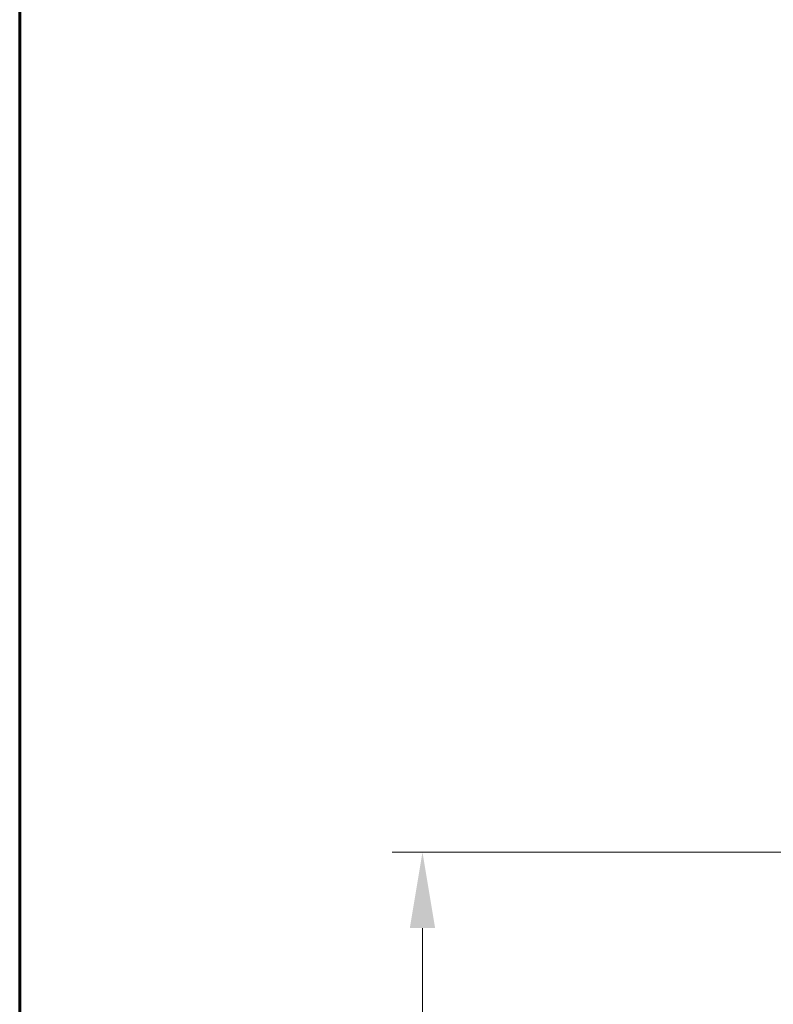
# Model space of a CAD drawing. Header units: millimetres. Extents: x 399 to 6233, y -1870 to 1602.
# Tile 59 of 256: x 4679 to 4704, y -1624 to -1592. Entities that reach past the tile are written whole.
import ezdxf

# ---------------------------------------------------------------- set-up
doc = ezdxf.new("R2010")
doc.units = ezdxf.units.MM
doc.layers.add('AM_5', color=3, linetype='Continuous', lineweight=25)
doc.layers.add('BORDER', color=7, linetype='Continuous')
doc.styles.add('尺寸標註', font='romans.shx', dxfattribs={"bigfont": 'CHINESET.SHX'})
doc.dimstyles.new('CNS1$0', dxfattribs={"dimtxt": 2.5, "dimasz": 2.5, "dimexe": 1, "dimexo": 1, "dimgap": 1.5, "dimtad": 1, "dimtoh": 1, "dimdec": 1, "dimdsep": 46, "dimtxsty": '尺寸標註', "dimcen": 0, "dimclrd": 2, "dimclre": 2, "dimclrt": 1, "dimadec": 0, "dimazin": 2, "dimtp": 0.1, "dimtm": 0.1, "dimtfac": 0.71, "dimtdec": 1, "dimtmove": 0, "dimatfit": 0, "dimfxl": 0, "dimlwd": 13, "dimlwe": 13, "dimarcsym": 0})

# ---------------------------------------------------------------- blocks, each defined once
blk = doc.blocks.new('A4橫')
at = {"layer": 'BORDER', "color": 123, "linetype": 'Continuous', "lineweight": 60, "ltscale": 25.4}
blk.add_line((4731.534, 1453.749), (4731.534, 1170.892), dxfattribs=at)
blk = doc.blocks.new('*D239')
at = {"layer": 'AM_5', "color": 2, "lineweight": 13}
for p, q in [((4776.413, -1618.944), (4691.147, -1618.944)), ((4692.147, -1621.444), (4692.147, -1636.994)), ((4698.134, -1639.494), (4691.147, -1639.494))]:
    blk.add_line(p, q, dxfattribs=at)
at = {"layer": 'AM_5', "color": 2, "lineweight": -2}
for points in [[(4691.73, -1621.444), (4692.563, -1621.444), (4692.147, -1618.944)], [(4691.73, -1636.994), (4692.563, -1636.994), (4692.147, -1639.494)]]:
    blk.add_solid(points, dxfattribs=at)
at = {"layer": 'Defpoints', "color": 0, "lineweight": -2}
for p in [(4777.413, -1618.944), (4692.147, -1639.494), (4699.134, -1639.494)]:
    blk.add_point(p, dxfattribs=at)
at = {"layer": 'AM_5', "color": 1, "insert": (4689.397, -1629.219), "char_height": 2.5, "attachment_point": 5, "rotation": 90, "style": '尺寸標註'}
blk.add_mtext('20.6', dxfattribs=at)

msp = doc.modelspace()

# ---------------------------------------------------------------- block references
at = {"xscale": 2, "yscale": 2, "zscale": 2}
msp.add_blockref('A4橫', (-4784.176, -4147.703), dxfattribs=at)

# ---------------------------------------------------------------- dimensions: what is measured, and where the dimension line sits
at = {"layer": 'AM_5'}
dim = msp.add_linear_dim(base=(4692.146518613, -1639.493959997), p1=(4777.412528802, -1618.943959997), p2=(4699.134366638, -1639.493959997), angle=90, dimstyle='CNS1$0', override={"dimfxl": 4, "dimarcsym": 1}, dxfattribs=at)
dim.commit()
dim.dimension.update_dxf_attribs({"geometry": '*D239', "text_midpoint": (4689.396518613, -1629.218959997)})

doc.saveas('drawing.dxf')
